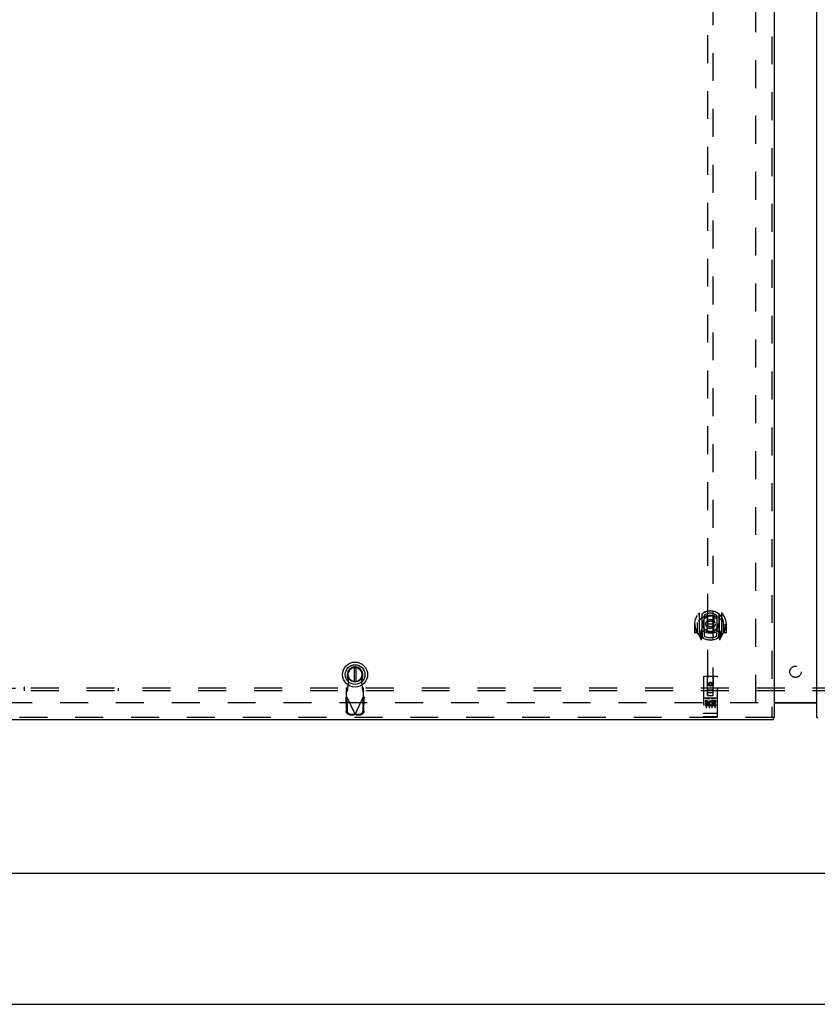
# Model space of a CAD drawing. Header units: inches. Extents: x 0 to 224, y 0 to 145.
# Tile 2 of 78: x 39 to 74, y 0 to 43. Entities that reach past the tile are written whole.
import ezdxf

# ---------------------------------------------------------------- set-up
doc = ezdxf.new("R2010")
doc.units = ezdxf.units.IN
doc.header["$LTSCALE"] = 12.302632
doc.header["$MEASUREMENT"] = 0
doc.linetypes.add('HIDDEN', pattern=[0.2, 0.1, -0.1])
doc.layers.get('0').update_dxf_attribs({"linetype": 'CONTINUOUS'})
for name, color, linetype in [('DEFAULT_2', 8, 'HIDDEN'), ('DOOR_2_ASSEMBLY', 7, 'CONTINUOUS'), ('DOOR_3_ASSEMBLY', 7, 'CONTINUOUS'), ('SUBPANELS', 7, 'CONTINUOUS')]:
    doc.layers.add(name, color=color, linetype=linetype)

msp = doc.modelspace()

# ---------------------------------------------------------------- linework, layer by layer
at = {"color": 3, "linetype": 'Continuous'}
msp.add_line((72.07, 13.287), (73.945, 13.287), dxfattribs=at)
at = {"color": 7, "linetype": 'Continuous'}
for p, q in [((72.07, 13.272), (73.945, 13.272)), ((34.809, 5.772), (152.205, 5.772)), ((0, 0), (223.684, 0))]:
    msp.add_line(p, q, dxfattribs=at)
at = {"layer": 'DEFAULT_2', "color": 8, "linetype": 'HIDDEN'}
for p, q in [((71.257, 13.287), (71.257, 86.257)), ((71.361, 13.272), (36.424, 13.272))]:
    msp.add_line(p, q, dxfattribs=at)
at = {"layer": 'DOOR_2_ASSEMBLY', "color": 3, "linetype": 'Continuous'}
msp.add_line((73.945, 12.626), (73.945, 86.918), dxfattribs=at)
at = {"layer": 'DOOR_2_ASSEMBLY', "color": 7, "linetype": 'Continuous'}
msp.add_line((73.945, 12.626), (73.987, 12.626), dxfattribs=at)
at = {"layer": 'DOOR_3_ASSEMBLY', "color": 8, "linetype": 'HIDDEN'}
for p, q in [((71.966, 86.918), (71.966, 12.626)), ((69.132, 47.601), (69.132, 13.599)), ((69.382, 13.599), (69.382, 47.601)), ((68.757, 17.227), (68.757, 16.26)), ((68.875, 17.173), (68.875, 16.157)), ((68.882, 17.174), (68.882, 16.17)), ((68.975, 16.425), (68.975, 17.057)), ((68.982, 17.134), (68.982, 17.031)), ((69.095, 17.083), (69.125, 16.743)), ((69.42, 17.083), (69.39, 16.743)), ((69.532, 17.031), (69.532, 17.134)), ((69.54, 17.057), (69.54, 16.425)), ((69.632, 17.174), (69.632, 16.17)), ((69.64, 17.173), (69.64, 16.157)), ((69.757, 16.26), (69.757, 17.227)), ((68.572, 16.743), (68.557, 16.743)), ((68.557, 16.743), (68.557, 16.37)), ((68.675, 16.743), (68.69, 16.743)), ((68.675, 16.743), (68.675, 16.355)), ((68.682, 16.815), (68.682, 16.818)), ((68.682, 16.358), (68.682, 16.815)), ((69.094, 16.399), (69.125, 16.743)), ((69.39, 16.743), (69.125, 16.743)), ((69.42, 16.399), (69.39, 16.743)), ((69.84, 16.743), (69.825, 16.743)), ((69.832, 16.815), (69.832, 16.818)), ((69.832, 16.358), (69.832, 16.815)), ((69.84, 16.743), (69.84, 16.355)), ((69.957, 16.743), (69.942, 16.743)), ((69.957, 16.743), (69.957, 16.37)), ((68.675, 16.355), (68.572, 16.355)), ((68.675, 16.355), (68.683, 16.37)), ((68.762, 16.249), (68.832, 16.074)), ((68.875, 16.414), (68.815, 16.414)), ((68.815, 16.414), (68.815, 16.264)), ((68.815, 16.264), (68.875, 16.264)), ((68.852, 16.343), (68.823, 16.297)), ((68.827, 16.289), (68.882, 16.289)), ((68.853, 16.179), (68.858, 16.176)), ((68.86, 16.077), (68.875, 16.157)), ((68.952, 16.12), (68.882, 16.229)), ((68.885, 16.402), (68.885, 16.195)), ((68.975, 16.415), (68.902, 16.415)), ((68.971, 16.422), (68.905, 16.422)), ((68.982, 16.47), (68.982, 16.217)), ((69.532, 16.217), (69.532, 16.47)), ((69.612, 16.415), (69.54, 16.415)), ((69.61, 16.422), (69.544, 16.422)), ((69.632, 16.229), (69.562, 16.12)), ((69.63, 16.195), (69.63, 16.402)), ((69.632, 16.289), (69.687, 16.289)), ((69.7, 16.414), (69.64, 16.414)), ((69.64, 16.264), (69.7, 16.264)), ((69.64, 16.157), (69.654, 16.077)), ((69.661, 16.178), (69.661, 16.179)), ((69.661, 16.179), (69.661, 16.179)), ((69.661, 16.179), (69.661, 16.179)), ((69.691, 16.297), (69.662, 16.343)), ((69.683, 16.074), (69.753, 16.249)), ((69.7, 16.264), (69.7, 16.414)), ((69.832, 16.37), (69.84, 16.355)), ((69.942, 16.355), (69.84, 16.355)), ((53.325, 14.168), (53.271, 14.463)), ((53.93, 14.463), (53.876, 14.168)), ((68.945, 14.409), (68.945, 12.684)), ((69.54, 14.439), (68.975, 14.439)), ((69.131, 13.599), (69.127, 14.409)), ((69.384, 13.599), (69.387, 14.409)), ((69.57, 12.684), (69.57, 14.409)), ((53.272, 13.967), (53.226, 13.926)), ((53.226, 13.552), (53.226, 13.926)), ((53.272, 13.812), (53.272, 13.967)), ((53.287, 13.971), (53.325, 14.168)), ((53.876, 14.168), (53.914, 13.971)), ((53.974, 13.926), (53.928, 13.967)), ((53.928, 13.967), (53.928, 13.812)), ((53.974, 13.552), (53.974, 13.926)), ((69.257, 14.172), (69.195, 14.136)), ((69.195, 14.136), (69.205, 14.13)), ((69.195, 14.136), (69.195, 14.064)), ((69.195, 14.064), (69.205, 14.069)), ((69.195, 14.064), (69.257, 14.028)), ((69.257, 14.16), (69.205, 14.13)), ((69.205, 14.13), (69.205, 14.069)), ((69.205, 14.069), (69.257, 14.039)), ((69.32, 14.136), (69.257, 14.172)), ((69.257, 14.172), (69.257, 14.16)), ((69.31, 14.13), (69.257, 14.16)), ((69.257, 14.039), (69.31, 14.069)), ((69.257, 14.028), (69.32, 14.064)), ((69.257, 14.028), (69.257, 14.039)), ((69.32, 14.136), (69.31, 14.13)), ((69.31, 14.069), (69.31, 14.13)), ((69.32, 14.064), (69.31, 14.069)), ((69.32, 14.064), (69.32, 14.136)), ((53.198, 13.504), (53.24, 13.524)), ((53.198, 13.504), (53.208, 12.914)), ((53.226, 13.771), (53.272, 13.812)), ((53.226, 13.552), (53.6, 12.765)), ((53.24, 13.524), (53.25, 12.933)), ((53.6, 12.765), (53.974, 13.552)), ((53.928, 13.812), (53.974, 13.771)), ((53.951, 12.933), (53.961, 13.524)), ((53.961, 13.524), (54.003, 13.504)), ((53.992, 12.914), (54.003, 13.504)), ((69.54, 13.482), (68.975, 13.482)), ((69.046, 13.466), (69.218, 13.466)), ((69.13, 13.849), (69.385, 13.849)), ((69.131, 13.599), (69.132, 13.599)), ((69.132, 13.599), (69.382, 13.599)), ((69.342, 13.724), (69.172, 13.724)), ((69.296, 13.466), (69.468, 13.466)), ((69.382, 13.599), (69.384, 13.599)), ((69.113, 13.36), (69.02, 13.36)), ((69.02, 13.36), (69.02, 13.318)), ((69.113, 13.318), (69.02, 13.318)), ((69.07, 13.352), (69.07, 13.046)), ((69.117, 13.275), (69.07, 13.275)), ((69.113, 13.234), (69.084, 13.234)), ((69.177, 13.19), (69.084, 13.19)), ((69.177, 13.147), (69.084, 13.147)), ((69.177, 13.19), (69.177, 13.147)), ((69.195, 13.352), (69.195, 13.046)), ((69.309, 13.195), (69.325, 13.156)), ((69.32, 13.352), (69.32, 13.046)), ((69.333, 13.325), (69.32, 13.306)), ((69.329, 13.35), (69.333, 13.348)), ((69.489, 13.36), (69.333, 13.36)), ((69.333, 13.36), (69.333, 13.348)), ((69.333, 13.325), (69.333, 13.147)), ((69.489, 13.147), (69.333, 13.147)), ((69.489, 13.318), (69.376, 13.318)), ((69.376, 13.318), (69.376, 13.275)), ((69.468, 13.275), (69.376, 13.275)), ((69.468, 13.232), (69.376, 13.232)), ((69.376, 13.232), (69.376, 13.19)), ((69.489, 13.19), (69.376, 13.19)), ((69.445, 13.352), (69.445, 13.046)), ((69.468, 13.275), (69.468, 13.232)), ((69.489, 13.36), (69.489, 13.318)), ((69.489, 13.19), (69.489, 13.147)), ((72.028, 12.626), (35.174, 12.626)), ((53.363, 12.755), (53.556, 12.751)), ((53.404, 12.774), (53.597, 12.771)), ((53.597, 12.771), (53.556, 12.751)), ((53.6, 12.765), (53.578, 12.758)), ((53.615, 12.76), (53.6, 12.765)), ((53.603, 12.771), (53.796, 12.774)), ((53.645, 12.751), (53.603, 12.771)), ((53.63, 12.756), (53.615, 12.76)), ((53.645, 12.751), (53.63, 12.756)), ((53.645, 12.751), (53.838, 12.755)), ((68.962, 12.813), (68.961, 12.813)), ((68.963, 12.813), (68.962, 12.813)), ((68.964, 12.813), (68.963, 12.813)), ((68.965, 12.813), (68.964, 12.813)), ((68.964, 12.813), (68.964, 12.813)), ((68.967, 12.813), (68.966, 12.813)), ((68.968, 12.813), (68.967, 12.813)), ((68.969, 12.813), (68.968, 12.813)), ((68.97, 12.813), (68.969, 12.813)), ((68.971, 12.813), (68.97, 12.813)), ((68.972, 12.812), (68.971, 12.813)), ((68.971, 12.813), (68.971, 12.813)), ((68.973, 12.812), (68.972, 12.812)), ((68.974, 12.812), (68.973, 12.812)), ((68.975, 12.812), (68.974, 12.812)), ((69.54, 12.812), (68.975, 12.812)), ((69.54, 12.654), (68.975, 12.654)), ((69.54, 12.812), (69.541, 12.812)), ((69.541, 12.812), (69.542, 12.812)), ((69.542, 12.812), (69.543, 12.812)), ((69.543, 12.813), (69.544, 12.813)), ((69.543, 12.812), (69.543, 12.813)), ((69.544, 12.813), (69.545, 12.813)), ((69.545, 12.813), (69.546, 12.813)), ((69.546, 12.813), (69.547, 12.813)), ((69.547, 12.813), (69.548, 12.813)), ((69.548, 12.813), (69.549, 12.813)), ((69.548, 12.813), (69.548, 12.813)), ((69.549, 12.813), (69.55, 12.813)), ((69.55, 12.813), (69.551, 12.813)), ((69.551, 12.813), (69.552, 12.813)), ((69.552, 12.813), (69.552, 12.813)), ((69.552, 12.813), (69.553, 12.813)), ((69.553, 12.813), (69.554, 12.813))]:
    msp.add_line(p, q, dxfattribs=at)
at = {"layer": 'DOOR_3_ASSEMBLY', "color": 3, "linetype": 'Continuous'}
for p, q in [((72.07, 86.918), (72.07, 12.626)), ((72.028, 12.522), (35.174, 12.522))]:
    msp.add_line(p, q, dxfattribs=at)
at = {"layer": 'DOOR_3_ASSEMBLY', "color": 7, "linetype": 'Continuous'}
for p, q in [((53.561, 14.835), (53.561, 14.21)), ((53.64, 14.835), (53.64, 14.21)), ((72.07, 12.626), (72.028, 12.626)), ((72.028, 12.522), (72.028, 12.626))]:
    msp.add_line(p, q, dxfattribs=at)
at = {"layer": 'DOOR_3_ASSEMBLY', "color": 8, "linetype": 'HIDDEN'}
for points in [[(68.712, 17.182), (68.712, 17.183), (68.713, 17.184), (68.714, 17.185), (68.715, 17.186), (68.715, 17.186), (68.716, 17.187), (68.717, 17.188), (68.718, 17.189), (68.718, 17.189), (68.719, 17.19), (68.72, 17.191), (68.721, 17.192), (68.721, 17.192), (68.722, 17.193), (68.723, 17.194), (68.724, 17.194), (68.725, 17.195), (68.725, 17.196), (68.726, 17.196), (68.727, 17.197), (68.728, 17.198), (68.729, 17.198), (68.73, 17.199), (68.731, 17.199), (68.731, 17.2), (68.732, 17.2), (68.733, 17.201), (68.734, 17.201), (68.735, 17.202), (68.736, 17.202), (68.737, 17.203), (68.738, 17.203), (68.739, 17.204), (68.74, 17.204)], [(68.803, 16.958), (68.801, 16.957), (68.8, 16.956), (68.798, 16.954), (68.797, 16.953), (68.795, 16.951), (68.793, 16.95), (68.792, 16.948), (68.79, 16.946), (68.788, 16.945), (68.786, 16.943), (68.785, 16.941), (68.783, 16.939), (68.781, 16.937), (68.779, 16.935), (68.777, 16.932), (68.775, 16.93), (68.773, 16.927), (68.771, 16.925), (68.769, 16.922), (68.767, 16.92), (68.764, 16.917), (68.762, 16.914), (68.76, 16.911), (68.757, 16.907), (68.755, 16.904), (68.753, 16.901), (68.75, 16.897), (68.748, 16.893), (68.745, 16.889), (68.742, 16.885), (68.739, 16.881), (68.737, 16.877), (68.734, 16.872), (68.731, 16.867), (68.728, 16.862), (68.725, 16.857)], [(69.069, 17.1), (69.075, 17.102), (69.08, 17.103), (69.085, 17.105), (69.091, 17.106), (69.096, 17.107), (69.102, 17.108), (69.107, 17.11), (69.113, 17.111), (69.118, 17.112), (69.124, 17.113), (69.129, 17.114), (69.135, 17.115), (69.14, 17.116), (69.146, 17.117), (69.151, 17.118), (69.157, 17.119), (69.162, 17.119), (69.168, 17.12), (69.173, 17.121), (69.179, 17.122), (69.185, 17.122), (69.19, 17.123), (69.196, 17.123), (69.201, 17.124), (69.207, 17.124), (69.212, 17.125), (69.218, 17.125), (69.224, 17.125), (69.229, 17.125), (69.235, 17.126), (69.24, 17.126), (69.246, 17.126), (69.252, 17.126), (69.257, 17.126), (69.263, 17.126), (69.268, 17.126), (69.274, 17.126), (69.28, 17.126), (69.285, 17.125), (69.291, 17.125), (69.296, 17.125), (69.302, 17.125), (69.308, 17.124), (69.313, 17.124), (69.319, 17.123), (69.324, 17.123), (69.33, 17.122), (69.335, 17.122), (69.341, 17.121), (69.346, 17.12), (69.352, 17.119), (69.358, 17.119), (69.363, 17.118), (69.369, 17.117), (69.374, 17.116), (69.38, 17.115), (69.385, 17.114), (69.391, 17.113), (69.396, 17.112), (69.402, 17.111), (69.407, 17.11), (69.413, 17.108), (69.418, 17.107), (69.423, 17.106), (69.429, 17.105), (69.434, 17.103), (69.44, 17.102), (69.445, 17.1)], [(69.79, 16.857), (69.787, 16.862), (69.784, 16.867), (69.781, 16.872), (69.778, 16.877), (69.775, 16.881), (69.772, 16.885), (69.77, 16.889), (69.767, 16.893), (69.764, 16.897), (69.762, 16.901), (69.759, 16.904), (69.757, 16.907), (69.755, 16.911), (69.752, 16.914), (69.75, 16.917), (69.748, 16.919), (69.746, 16.922), (69.744, 16.925), (69.742, 16.927), (69.739, 16.93), (69.737, 16.932), (69.735, 16.935), (69.734, 16.937), (69.732, 16.939), (69.73, 16.941), (69.728, 16.943), (69.726, 16.945), (69.724, 16.946), (69.723, 16.948), (69.721, 16.95), (69.719, 16.951), (69.718, 16.953), (69.716, 16.954), (69.715, 16.956), (69.713, 16.957), (69.712, 16.958)], [(69.775, 17.204), (69.776, 17.204), (69.777, 17.203), (69.778, 17.203), (69.778, 17.202), (69.779, 17.202), (69.78, 17.201), (69.781, 17.201), (69.782, 17.2), (69.783, 17.2), (69.784, 17.199), (69.785, 17.199), (69.786, 17.198), (69.786, 17.198), (69.787, 17.197), (69.788, 17.196), (69.789, 17.196), (69.79, 17.195), (69.791, 17.194), (69.791, 17.194), (69.792, 17.193), (69.793, 17.192), (69.794, 17.192), (69.795, 17.191), (69.795, 17.19), (69.796, 17.189), (69.797, 17.189), (69.798, 17.188), (69.798, 17.187), (69.799, 17.186), (69.8, 17.186), (69.8, 17.185), (69.801, 17.184), (69.802, 17.183), (69.803, 17.182)], [(68.74, 16.283), (68.739, 16.283), (68.738, 16.284), (68.737, 16.284), (68.736, 16.285), (68.735, 16.285), (68.734, 16.286), (68.733, 16.286), (68.732, 16.287), (68.731, 16.287), (68.731, 16.288), (68.73, 16.288), (68.729, 16.289), (68.728, 16.289), (68.727, 16.29), (68.726, 16.291), (68.725, 16.291), (68.725, 16.292), (68.724, 16.293), (68.723, 16.293), (68.722, 16.294), (68.721, 16.295), (68.721, 16.295), (68.72, 16.296), (68.719, 16.297), (68.718, 16.297), (68.718, 16.298), (68.717, 16.299), (68.716, 16.3), (68.715, 16.301), (68.715, 16.301), (68.714, 16.302), (68.713, 16.303), (68.712, 16.304), (68.712, 16.305)], [(69.803, 16.305), (69.802, 16.304), (69.801, 16.303), (69.8, 16.302), (69.8, 16.301), (69.799, 16.301), (69.798, 16.3), (69.798, 16.299), (69.797, 16.298), (69.796, 16.297), (69.795, 16.297), (69.795, 16.296), (69.794, 16.295), (69.793, 16.295), (69.792, 16.294), (69.791, 16.293), (69.791, 16.293), (69.79, 16.292), (69.789, 16.291), (69.788, 16.291), (69.787, 16.29), (69.786, 16.289), (69.786, 16.289), (69.785, 16.288), (69.784, 16.288), (69.783, 16.287), (69.782, 16.287), (69.781, 16.286), (69.78, 16.286), (69.779, 16.285), (69.778, 16.285), (69.778, 16.284), (69.777, 16.284), (69.776, 16.283), (69.775, 16.283)], [(53.272, 13.812), (53.273, 13.816), (53.275, 13.821), (53.276, 13.828), (53.277, 13.836), (53.278, 13.845), (53.279, 13.856), (53.28, 13.868), (53.281, 13.88), (53.282, 13.894), (53.283, 13.909), (53.284, 13.924), (53.285, 13.939), (53.287, 13.971)], [(53.287, 13.971), (53.285, 13.97), (53.282, 13.97), (53.28, 13.969), (53.277, 13.968), (53.275, 13.968), (53.272, 13.967)], [(53.914, 13.971), (53.915, 13.955), (53.917, 13.924)], [(53.928, 13.967), (53.926, 13.968), (53.924, 13.968), (53.921, 13.969), (53.919, 13.97), (53.916, 13.97), (53.914, 13.971)], [(53.917, 13.924), (53.918, 13.909), (53.919, 13.894), (53.92, 13.88), (53.921, 13.868), (53.922, 13.856), (53.923, 13.845), (53.924, 13.836), (53.925, 13.828), (53.926, 13.821), (53.927, 13.816), (53.928, 13.812)], [(53.198, 13.504), (53.203, 13.512), (53.207, 13.52), (53.212, 13.528)], [(53.212, 13.528), (53.222, 13.544), (53.226, 13.552)], [(53.974, 13.552), (53.984, 13.536), (53.989, 13.528), (53.993, 13.52), (53.998, 13.512), (54.003, 13.504)], [(69.04, 13.465), (69.04, 13.465), (69.04, 13.465), (69.04, 13.465), (69.04, 13.465), (69.04, 13.465), (69.04, 13.466), (69.04, 13.466), (69.04, 13.466), (69.041, 13.466), (69.041, 13.466), (69.041, 13.466), (69.041, 13.466), (69.041, 13.466), (69.041, 13.466), (69.041, 13.466), (69.041, 13.466), (69.041, 13.466), (69.042, 13.466), (69.042, 13.466), (69.042, 13.466), (69.042, 13.466), (69.042, 13.466), (69.042, 13.466), (69.042, 13.466), (69.043, 13.466), (69.043, 13.466), (69.043, 13.466), (69.043, 13.466), (69.043, 13.466), (69.043, 13.466), (69.043, 13.466), (69.044, 13.466), (69.044, 13.466), (69.044, 13.466), (69.044, 13.466), (69.044, 13.466), (69.044, 13.466), (69.045, 13.466), (69.045, 13.466), (69.045, 13.466), (69.045, 13.466), (69.045, 13.466), (69.046, 13.466), (69.046, 13.466), (69.046, 13.466)], [(69.218, 13.466), (69.218, 13.466), (69.219, 13.466), (69.219, 13.466), (69.219, 13.466), (69.219, 13.466), (69.219, 13.466), (69.22, 13.466), (69.22, 13.466), (69.22, 13.466), (69.22, 13.466), (69.22, 13.466), (69.22, 13.466), (69.221, 13.466), (69.221, 13.466), (69.221, 13.466), (69.221, 13.466), (69.221, 13.466), (69.221, 13.466), (69.222, 13.466), (69.222, 13.466), (69.222, 13.466), (69.222, 13.466), (69.222, 13.466), (69.222, 13.466), (69.222, 13.466), (69.223, 13.466), (69.223, 13.466), (69.223, 13.466), (69.223, 13.466), (69.223, 13.466), (69.223, 13.466), (69.223, 13.466), (69.223, 13.466), (69.224, 13.466), (69.224, 13.466), (69.224, 13.466), (69.224, 13.466), (69.224, 13.466), (69.224, 13.466), (69.224, 13.466), (69.224, 13.465), (69.224, 13.465), (69.224, 13.465), (69.225, 13.465), (69.225, 13.465), (69.225, 13.465)], [(69.29, 13.465), (69.29, 13.465), (69.29, 13.465), (69.29, 13.465), (69.29, 13.465), (69.29, 13.465), (69.29, 13.466), (69.29, 13.466), (69.29, 13.466), (69.291, 13.466), (69.291, 13.466), (69.291, 13.466), (69.291, 13.466), (69.291, 13.466), (69.291, 13.466), (69.291, 13.466), (69.291, 13.466), (69.291, 13.466), (69.292, 13.466), (69.292, 13.466), (69.292, 13.466), (69.292, 13.466), (69.292, 13.466), (69.292, 13.466), (69.292, 13.466), (69.293, 13.466), (69.293, 13.466), (69.293, 13.466), (69.293, 13.466), (69.293, 13.466), (69.293, 13.466), (69.293, 13.466), (69.294, 13.466), (69.294, 13.466), (69.294, 13.466), (69.294, 13.466), (69.294, 13.466), (69.294, 13.466), (69.295, 13.466), (69.295, 13.466), (69.295, 13.466), (69.295, 13.466), (69.295, 13.466), (69.296, 13.466), (69.296, 13.466), (69.296, 13.466)], [(69.468, 13.466), (69.468, 13.466), (69.469, 13.466), (69.469, 13.466), (69.469, 13.466), (69.469, 13.466), (69.469, 13.466), (69.47, 13.466), (69.47, 13.466), (69.47, 13.466), (69.47, 13.466), (69.47, 13.466), (69.47, 13.466), (69.471, 13.466), (69.471, 13.466), (69.471, 13.466), (69.471, 13.466), (69.471, 13.466), (69.471, 13.466), (69.472, 13.466), (69.472, 13.466), (69.472, 13.466), (69.472, 13.466), (69.472, 13.466), (69.472, 13.466), (69.472, 13.466), (69.473, 13.466), (69.473, 13.466), (69.473, 13.466), (69.473, 13.466), (69.473, 13.466), (69.473, 13.466), (69.473, 13.466), (69.473, 13.466), (69.474, 13.466), (69.474, 13.466), (69.474, 13.466), (69.474, 13.466), (69.474, 13.466), (69.474, 13.466), (69.474, 13.466), (69.474, 13.465), (69.474, 13.465), (69.474, 13.465), (69.475, 13.465), (69.475, 13.465), (69.475, 13.465)], [(53.363, 12.755), (53.348, 12.756), (53.333, 12.758), (53.319, 12.762), (53.304, 12.768), (53.291, 12.774), (53.278, 12.783), (53.266, 12.792), (53.255, 12.802), (53.244, 12.814), (53.235, 12.826), (53.228, 12.84), (53.221, 12.854), (53.216, 12.868), (53.212, 12.883), (53.209, 12.898), (53.208, 12.914)], [(53.25, 12.933), (53.251, 12.918), (53.253, 12.903), (53.257, 12.888), (53.262, 12.873), (53.269, 12.859), (53.277, 12.846), (53.286, 12.834), (53.296, 12.822), (53.307, 12.812), (53.32, 12.802), (53.332, 12.794), (53.346, 12.787), (53.36, 12.782), (53.375, 12.778), (53.389, 12.775), (53.404, 12.774)], [(53.578, 12.758), (53.563, 12.753), (53.556, 12.751)], [(53.796, 12.774), (53.811, 12.775), (53.826, 12.778), (53.841, 12.782), (53.855, 12.787), (53.868, 12.794), (53.881, 12.802), (53.893, 12.812), (53.905, 12.822), (53.915, 12.834), (53.924, 12.846), (53.932, 12.859), (53.938, 12.873), (53.944, 12.888), (53.947, 12.903), (53.95, 12.918), (53.951, 12.933)], [(53.992, 12.914), (53.991, 12.898), (53.989, 12.883), (53.985, 12.868), (53.98, 12.854), (53.973, 12.84), (53.965, 12.826), (53.956, 12.814), (53.946, 12.802), (53.935, 12.792), (53.923, 12.783), (53.91, 12.774), (53.896, 12.768), (53.882, 12.762), (53.868, 12.758), (53.853, 12.756), (53.838, 12.755)], [(68.961, 12.813), (68.961, 12.813), (68.96, 12.813), (68.96, 12.813), (68.959, 12.813), (68.959, 12.814), (68.959, 12.814), (68.958, 12.814), (68.958, 12.814), (68.958, 12.814), (68.957, 12.814), (68.957, 12.814), (68.957, 12.814), (68.956, 12.814), (68.956, 12.814), (68.956, 12.814), (68.955, 12.814), (68.955, 12.814), (68.955, 12.814), (68.954, 12.814), (68.954, 12.814), (68.954, 12.815), (68.953, 12.815), (68.953, 12.815), (68.953, 12.815), (68.953, 12.815), (68.952, 12.815), (68.952, 12.815), (68.952, 12.815), (68.952, 12.815), (68.951, 12.815), (68.951, 12.815), (68.951, 12.815), (68.95, 12.816), (68.95, 12.816), (68.95, 12.816), (68.95, 12.816), (68.95, 12.816), (68.949, 12.816), (68.949, 12.816), (68.949, 12.816), (68.949, 12.816), (68.948, 12.816), (68.948, 12.816), (68.948, 12.816), (68.948, 12.817), (68.948, 12.817), (68.947, 12.817), (68.947, 12.817), (68.947, 12.817), (68.947, 12.817), (68.947, 12.817), (68.947, 12.817), (68.947, 12.817), (68.946, 12.817), (68.946, 12.818), (68.946, 12.818), (68.946, 12.818), (68.946, 12.818), (68.946, 12.818), (68.946, 12.818), (68.946, 12.818), (68.945, 12.818), (68.945, 12.818), (68.945, 12.818), (68.945, 12.819), (68.945, 12.819), (68.945, 12.819), (68.945, 12.819), (68.945, 12.819), (68.945, 12.819), (68.945, 12.819), (68.945, 12.819), (68.945, 12.819), (68.945, 12.819), (68.945, 12.82), (68.945, 12.82), (68.945, 12.82), (68.945, 12.82)], [(68.966, 12.813), (68.966, 12.813), (68.965, 12.813)], [(69.554, 12.813), (69.554, 12.813), (69.555, 12.813), (69.555, 12.813), (69.555, 12.814), (69.556, 12.814), (69.556, 12.814), (69.556, 12.814), (69.557, 12.814), (69.557, 12.814), (69.557, 12.814), (69.558, 12.814), (69.558, 12.814), (69.558, 12.814), (69.559, 12.814), (69.559, 12.814), (69.559, 12.814), (69.56, 12.814), (69.56, 12.814), (69.56, 12.814), (69.561, 12.815), (69.561, 12.815), (69.561, 12.815), (69.561, 12.815), (69.562, 12.815), (69.562, 12.815), (69.562, 12.815), (69.563, 12.815), (69.563, 12.815), (69.563, 12.815), (69.563, 12.815), (69.564, 12.815), (69.564, 12.816), (69.564, 12.816), (69.564, 12.816), (69.565, 12.816), (69.565, 12.816), (69.565, 12.816), (69.565, 12.816), (69.566, 12.816), (69.566, 12.816), (69.566, 12.816), (69.566, 12.816), (69.566, 12.816), (69.567, 12.817), (69.567, 12.817), (69.567, 12.817), (69.567, 12.817), (69.567, 12.817), (69.567, 12.817), (69.568, 12.817), (69.568, 12.817), (69.568, 12.817), (69.568, 12.817), (69.568, 12.818), (69.568, 12.818), (69.568, 12.818), (69.569, 12.818), (69.569, 12.818), (69.569, 12.818), (69.569, 12.818), (69.569, 12.818), (69.569, 12.818), (69.569, 12.818), (69.569, 12.819), (69.569, 12.819), (69.569, 12.819), (69.569, 12.819), (69.569, 12.819), (69.57, 12.819), (69.57, 12.819), (69.57, 12.819), (69.57, 12.819), (69.57, 12.819), (69.57, 12.82), (69.57, 12.82), (69.57, 12.82), (69.57, 12.82)]]:
    msp.add_lwpolyline(points, dxfattribs=at)
for centre, radius in [((69.257, 16.75), 0.35), ((69.257, 16.75), 0.335), ((69.257, 16.75), 0.205), ((69.257, 16.75), 0.133), ((69.257, 14.099), 0.085), ((69.257, 14.099), 0.0845)]:
    msp.add_circle(centre, radius, dxfattribs=at)
at = {"layer": 'DOOR_3_ASSEMBLY', "color": 7, "linetype": 'Continuous'}
for radius in [0.551, 0.433, 0.329, 0.317]:
    msp.add_circle((53.6, 14.523), radius, dxfattribs=at)
at = {"layer": 'DOOR_3_ASSEMBLY', "color": 8, "linetype": 'HIDDEN'}
for centre, radius, start, end in [((69.257, 16.743), 0.7, 305.5126, 234.4874), ((69.257, 16.741), 0.583, 0.2464, 179.7536), ((69.257, 16.74), 0.58, 7.6622, 172.3378), ((68.772, 17.227), 0.015, 135.0748, 180), ((69.257, 16.426), 0.7, 49.529, 130.471), ((68.89, 17.173), 0.015, 130.3587, 180), ((68.902, 17.174), 0.02, 129.3378, 179.9984), ((68.99, 17.057), 0.015, 112.9863, 180), ((69.257, 16.74), 0.48, 55.0461, 124.9539), ((69.012, 17.031), 0.03, 180, 311.1261), ((69.257, 16.75), 0.343, 48.8739, 131.1261), ((69.075, 17.081), 0.02, 5.0796, 105.5752), ((69.44, 17.081), 0.02, 74.4248, 174.9204), ((69.502, 17.031), 0.03, 228.8739, 360), ((69.525, 17.057), 0.015, 0, 67.0137), ((69.612, 17.174), 0.02, 0, 50.6594), ((69.625, 17.173), 0.015, 0, 49.6413), ((69.742, 17.227), 0.015, 0, 44.9252), ((69.257, 16.743), 0.685, 180, 213.0115), ((68.702, 16.815), 0.02, 172.3378, 180), ((69.257, 17.056), 0.7, 233.2319, 306.7681), ((69.012, 16.47), 0.03, 48.8739, 180), ((69.257, 16.75), 0.343, 228.8739, 311.1261), ((69.502, 16.47), 0.03, 0, 131.1261), ((69.812, 16.815), 0.02, 0, 7.6622), ((69.257, 16.743), 0.685, 326.9885, 360), ((68.572, 16.37), 0.015, 180, 270), ((68.702, 16.358), 0.02, 180, 215.2961), ((69.257, 16.75), 0.7, 215.2961, 324.7039), ((68.772, 16.26), 0.015, 180, 224.9252), ((68.827, 16.294), 0.005, 147.3208, 270), ((68.846, 16.079), 0.015, 201.8041, 350), ((68.862, 16.19), 0.02, 234.4874, 360), ((68.694, 16.444), 0.188, 327.3208, 360), ((68.865, 16.195), 0.02, 234.7457, 360), ((68.902, 16.395), 0.02, 90, 180), ((68.902, 16.17), 0.02, 180, 238.5295), ((68.905, 16.402), 0.02, 90, 180), ((68.971, 16.402), 0.02, 66.536, 90), ((68.99, 16.425), 0.015, 180, 247.0137), ((69.257, 17.063), 0.7, 246.536, 293.464), ((69.257, 16.75), 0.6, 242.7204, 297.2796), ((69.074, 16.401), 0.02, 254.3869, 354.9204), ((69.44, 16.401), 0.02, 185.0796, 285.6131), ((69.525, 16.425), 0.015, 292.9863, 360), ((69.544, 16.402), 0.02, 90, 113.464), ((69.61, 16.402), 0.02, 0, 90), ((69.612, 16.395), 0.02, 0, 90), ((69.612, 16.17), 0.02, 301.4688, 359.9992), ((69.65, 16.195), 0.02, 180, 305.2543), ((69.82, 16.444), 0.188, 180, 212.6792), ((69.652, 16.19), 0.02, 180, 305.5126), ((69.669, 16.079), 0.015, 190, 338.1959), ((69.687, 16.294), 0.005, 270, 32.6792), ((69.742, 16.26), 0.015, 315.0748, 360), ((69.812, 16.358), 0.02, 324.7039, 360), ((69.942, 16.37), 0.015, 270, 360), ((53.6, 14.523), 0.335, 349.673, 190.327), ((68.975, 14.409), 0.03, 90, 180), ((69.097, 14.409), 0.03, 0, 90), ((69.417, 14.409), 0.03, 90, 180), ((69.54, 14.409), 0.03, 0, 90), ((68.975, 13.512), 0.03, 180, 270), ((69.172, 13.684), 0.04, 90, 180), ((69.172, 13.639), 0.04, 180, 270), ((69.342, 13.684), 0.04, 0, 90), ((69.342, 13.639), 0.04, 270, 360), ((69.54, 13.512), 0.03, 270, 360), ((69.084, 13.212), 0.0644, 102.2995, 270.0775), ((69.084, 13.212), 0.0219, 89.9011, 270), ((69.113, 13.297), 0.0635, 270, 90), ((69.113, 13.296), 0.0219, 280.307, 90), ((69.283, 13.254), 0.107, 64.2636, 293.4027), ((69.283, 13.254), 0.0639, 54.8895, 293.4026), ((68.975, 12.684), 0.03, 180, 270), ((69.54, 12.684), 0.03, 270, 360)]:
    msp.add_arc(centre, radius, start, end, dxfattribs=at)
at = {"layer": 'DOOR_3_ASSEMBLY', "color": 7, "linetype": 'Continuous'}
msp.add_arc((53.6, 14.523), 0.315, 280.0787, 259.9213, dxfattribs=at)
at = {"layer": 'SUBPANELS', "color": 8, "linetype": 'HIDDEN'}
for p, q in [((37.413, 13.928), (39.003, 13.928)), ((39.038, 13.89), (39.038, 13.969)), ((106.976, 13.928), (39.038, 13.928)), ((39.038, 13.803), (39.038, 13.89)), ((43.163, 13.928), (43.163, 13.803)), ((106.976, 13.803), (39.038, 13.803))]:
    msp.add_line(p, q, dxfattribs=at)
for points in [[(39.016, 13.947), (39.013, 13.942), (39.011, 13.939), (39.009, 13.937), (39.008, 13.934), (39.006, 13.932), (39.005, 13.93), (39.003, 13.928)], [(39.016, 13.915), (39.014, 13.917), (39.012, 13.919), (39.01, 13.921), (39.008, 13.923), (39.006, 13.925), (39.005, 13.927), (39.003, 13.928)], [(39.038, 13.969), (39.036, 13.968), (39.035, 13.967), (39.033, 13.967), (39.031, 13.965), (39.029, 13.964), (39.028, 13.963), (39.026, 13.961), (39.024, 13.959), (39.023, 13.958), (39.021, 13.956), (39.02, 13.954), (39.019, 13.952), (39.017, 13.949), (39.016, 13.947)], [(39.038, 13.89), (39.037, 13.892), (39.035, 13.894), (39.033, 13.897), (39.031, 13.899), (39.03, 13.901), (39.028, 13.903), (39.026, 13.904), (39.025, 13.906), (39.023, 13.908), (39.021, 13.91), (39.016, 13.915)]]:
    msp.add_lwpolyline(points, dxfattribs=at)
msp.add_circle((73.007, 14.647), 0.25, dxfattribs=at)

doc.saveas('drawing.dxf')
